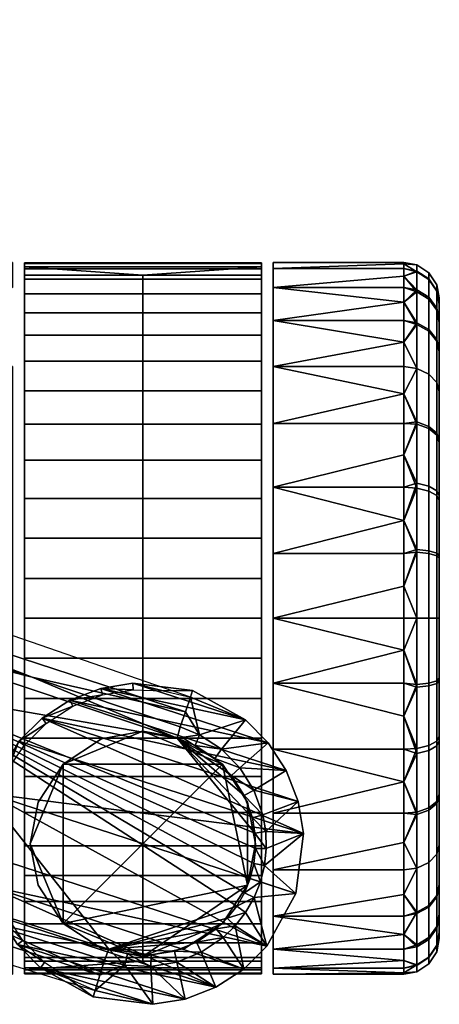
# Model space of a CAD drawing. Header units: millimetres. Extents: x -339 to 339, y -344 to 316.
# Tile 97 of 124: x 303 to 339, y -116 to -33. Entities that reach past the tile are written whole.
import ezdxf

# ---------------------------------------------------------------- set-up
doc = ezdxf.new("R2010")
doc.units = ezdxf.units.MM
doc.header["$MEASUREMENT"] = 0
doc.layers.add('kolecka', color=250, linetype='Continuous')
doc.layers.add('podnoz', color=7, linetype='Continuous')

msp = doc.modelspace()

# ---------------------------------------------------------------- meshes
at = {"layer": 'kolecka'}
mesh = msp.add_polyface(dxfattribs=at)
corners = [(324.849, -53.476, 24.588), (324.849, -52.976, 30.046), (335.849, -52.976, 30.046), (335.849, -53.097, 27.351), (324.849, -53.476, 35.505), (335.849, -53.097, 32.742), (324.849, -55.082, 19.004), (335.849, -53.476, 24.588), (335.849, -54.134, 21.792), (324.849, -55.082, 41.089), (335.849, -54.134, 38.301), (335.849, -53.476, 35.505), (335.849, -55.082, 41.089), (337.971, -53.853, 30.047), (337.971, -54.371, 24.59), (336.953, -53.715, 24.465), (336.953, -53.185, 30.047), (338.639, -54.87, 30.047), (338.639, -55.37, 24.781), (337.971, -54.415, 35.728), (336.953, -53.76, 35.858), (336.953, -55.277, 19.081), (336.953, -55.453, 41.447), (302.849, -53.476, 24.588), (291.849, -53.476, 24.588), (291.849, -53.097, 27.351), (302.849, -52.976, 30.046), (291.849, -52.976, 30.046), (291.849, -53.097, 32.742), (302.849, -53.476, 35.505), (302.849, -55.082, 19.004), (291.849, -54.134, 21.792), (291.849, -53.476, 35.505), (291.849, -54.134, 38.301), (302.849, -55.082, 41.089), (289.728, -53.853, 30.047), (290.744, -53.185, 30.047), (290.744, -53.715, 24.465), (289.728, -54.371, 24.59), (289.059, -54.87, 30.047), (289.059, -55.37, 24.781), (289.728, -54.415, 35.728), (290.744, -53.76, 35.858), (290.744, -55.277, 19.081), (290.744, -55.453, 41.447), (218.09, 257.37, 35.503), (218.09, 258.899, 40.766), (217.073, 258.278, 41.012), (217.073, 256.714, 35.628), (218.758, 258.369, 35.312), (218.758, 259.844, 40.392), (218.09, 256.853, 30.046), (217.073, 256.185, 30.046), (218.758, 257.87, 30.046), (218.09, 257.415, 24.365), (217.073, 256.76, 24.235), (218.758, 258.412, 24.564), (218.09, 259.07, 18.902), (217.073, 258.453, 18.646), (215.969, 256.097, 27.351)]
mesh.append_faces([[corners[k] for k in face] for face in [(0, 1, 2, 3), (1, 4, 5, 2), (6, 0, 7, 8), (4, 9, 10, 11), (0, 3, 7, 7), (4, 11, 5, 5), (9, 12, 10, 10), (13, 14, 15, 16), (17, 18, 14, 13), (19, 13, 16, 20), (15, 8, 7, 7), (16, 15, 7, 3), (2, 16, 3, 3), (11, 20, 5, 5), (10, 20, 11, 11), (5, 16, 2, 2), (21, 8, 15, 15), (5, 20, 16, 16), (22, 20, 10, 10), (23, 24, 25, 26), (26, 27, 28, 29), (30, 31, 24, 23), (29, 32, 33, 34), (29, 28, 32, 32), (27, 26, 25, 25), (35, 36, 37, 38), (39, 35, 38, 40), (41, 42, 36, 35), (37, 24, 31, 31), (36, 25, 24, 37), (27, 25, 36, 36), (32, 28, 42, 42), (33, 32, 42, 42), (28, 27, 36, 36), (43, 37, 31, 31), (28, 36, 42, 42), (44, 33, 42, 42), (45, 46, 47, 48), (49, 50, 46, 45), (51, 45, 48, 52), (53, 49, 45, 51), (54, 51, 52, 55), (56, 53, 51, 54), (57, 54, 55, 58), (59, 55, 52, 52)]])
mesh = msp.add_polyface(dxfattribs=at)
corners = [(324.849, -61.762, 8.833), (324.849, -57.866, 13.63), (335.849, -59.685, 11.138), (335.849, -61.762, 8.833), (324.849, -55.082, 19.004), (335.849, -56.327, 16.268), (324.849, -55.082, 41.089), (324.849, -57.866, 46.463), (335.849, -56.327, 43.825), (335.849, -55.082, 41.089), (324.849, -61.762, 51.26), (335.849, -59.685, 48.955), (335.849, -57.866, 46.463), (335.849, -57.866, 13.63), (335.849, -55.082, 19.004), (335.849, -54.134, 21.792), (335.849, -61.762, 51.26), (338.849, -60.41, 15.224), (338.849, -57.87, 20.107), (338.849, -56.455, 24.988), (338.849, -56.495, 35.314), (338.849, -58.03, 40.379), (338.849, -60.527, 45.046), (338.849, -55.975, 30.047), (337.971, -58.637, 14.059), (337.971, -62.383, 9.454), (336.953, -61.911, 8.981), (336.953, -58.078, 13.692), (338.639, -59.487, 14.618), (338.639, -63.102, 10.173), (337.971, -55.898, 19.327), (336.953, -55.277, 19.081), (338.639, -56.844, 19.701), (337.971, -54.371, 24.59), (336.953, -53.715, 24.465), (338.639, -55.37, 24.781), (338.639, -55.412, 35.529), (338.639, -54.87, 30.047), (337.971, -53.853, 30.047), (337.971, -54.415, 35.728), (337.971, -56.07, 41.191), (336.953, -53.76, 35.858), (336.953, -55.453, 41.447), (338.639, -57.01, 40.802), (337.971, -58.763, 46.225), (336.953, -58.208, 46.596), (338.639, -59.609, 45.66), (337.971, -62.383, 50.639), (336.953, -61.911, 51.112), (335.849, -54.134, 38.301)]
mesh.append_faces([[corners[k] for k in face] for face in [(0, 1, 2, 3), (4, 5, 1, 1), (6, 7, 8, 9), (7, 10, 11, 12), (1, 5, 13, 13), (4, 14, 5, 5), (13, 2, 1, 1), (15, 14, 4, 4), (10, 16, 11, 11), (12, 8, 7, 7), (17, 18, 19, 19), (19, 20, 17, 17), (20, 21, 22, 22), (22, 17, 20, 20), (20, 19, 23, 23), (24, 25, 26, 27), (28, 29, 25, 24), (30, 24, 27, 31), (32, 28, 24, 30), (33, 30, 31, 34), (35, 32, 30, 33), (36, 37, 38, 39), (40, 39, 41, 42), (43, 36, 39, 40), (44, 40, 42, 45), (46, 43, 40, 44), (47, 44, 45, 48), (26, 3, 2, 2), (27, 13, 5, 5), (27, 5, 31, 31), (14, 31, 5, 5), (15, 31, 14, 14), (2, 27, 26, 26), (2, 13, 27, 27), (9, 42, 49, 49), (8, 42, 9, 9), (11, 45, 12, 12), (45, 8, 12, 12), (32, 18, 17, 28), (35, 19, 18, 32), (37, 23, 19, 35), (23, 37, 36, 20), (8, 45, 42, 42), (43, 21, 20, 36), (46, 22, 21, 43), (48, 45, 11, 11)]])
mesh = msp.add_polyface(dxfattribs=at)
corners = [(338.849, -77.708, 3.566), (338.849, -72.643, 5.101), (338.849, -67.976, 7.598), (338.849, -60.41, 15.224), (338.849, -105.425, 15.047), (338.849, -97.975, 52.495), (338.849, -60.527, 45.046), (338.849, -63.883, 10.954), (338.849, -68.153, 52.613), (338.849, -63.883, 49.139), (338.849, -73.037, 55.151), (338.849, -77.917, 56.568), (338.849, -88.243, 56.527), (337.971, -71.831, 3.141), (337.971, -77.294, 1.485), (336.953, -77.164, 0.83), (336.953, -71.575, 2.524), (338.639, -72.22, 4.081), (338.639, -77.493, 2.483), (337.971, -66.797, 5.834), (336.953, -66.426, 5.278), (338.639, -67.362, 6.679), (337.971, -62.383, 9.454), (336.953, -61.911, 8.981), (338.639, -63.102, 10.173), (338.639, -63.102, 49.92), (338.639, -59.609, 45.66), (337.971, -58.763, 46.225), (337.971, -62.383, 50.639), (337.971, -66.988, 54.386), (336.953, -61.911, 51.112), (336.953, -66.621, 54.945), (338.639, -67.547, 53.536), (337.971, -72.256, 57.123), (336.953, -72.01, 57.744), (338.639, -72.63, 56.178), (337.971, -77.519, 58.652), (336.953, -77.394, 59.308), (338.639, -77.71, 57.653), (335.849, -77.517, 0.547), (335.849, -74.721, 1.205), (335.849, -71.933, 2.153), (335.849, -69.197, 3.398), (335.849, -66.559, 4.937), (335.849, -64.067, 6.756), (335.849, -61.762, 8.833), (335.849, -61.762, 51.26), (335.849, -64.067, 53.337), (335.849, -59.685, 48.955), (335.849, -66.559, 55.156), (335.849, -69.197, 56.695), (335.849, -71.933, 57.94), (335.849, -74.721, 58.888), (338.639, -59.487, 14.618)]
mesh.append_faces([[corners[k] for k in face] for face in [(0, 1, 2, 2), (3, 4, 2, 2), (5, 3, 6, 6), (7, 3, 2, 2), (8, 6, 9, 9), (8, 10, 11, 11), (8, 12, 6, 6), (13, 14, 15, 16), (17, 18, 14, 13), (19, 13, 16, 20), (21, 17, 13, 19), (22, 19, 20, 23), (24, 21, 19, 22), (25, 26, 27, 28), (29, 28, 30, 31), (32, 25, 28, 29), (33, 29, 31, 34), (35, 32, 29, 33), (36, 33, 34, 37), (38, 35, 33, 36), (15, 39, 40, 40), (16, 40, 41, 41), (20, 42, 43, 43), (23, 44, 45, 45), (20, 43, 44, 44), (16, 41, 42, 42), (20, 16, 42, 42), (23, 20, 44, 44), (15, 40, 16, 16), (46, 47, 30, 30), (30, 48, 46, 46), (47, 49, 31, 31), (50, 31, 49, 49), (51, 34, 50, 50), (52, 34, 51, 51), (21, 2, 1, 17), (24, 7, 2, 21), (17, 1, 0, 18), (53, 3, 7, 24), (47, 31, 30, 30), (52, 37, 34, 34), (34, 31, 50, 50), (6, 26, 25, 9), (9, 25, 32, 8), (35, 10, 8, 32), (38, 11, 10, 35)]])
mesh = msp.add_polyface(dxfattribs=at)
corners = [(335.849, -80.28, 0.168), (335.849, -82.976, 0.046), (324.849, -82.976, 0.046), (324.849, -77.517, 0.547), (335.849, -77.517, 0.547), (324.849, -71.933, 2.153), (335.849, -74.721, 1.205), (324.849, -66.559, 4.937), (335.849, -66.559, 4.937), (335.849, -69.197, 3.398), (335.849, -64.067, 6.756), (335.849, -71.933, 2.153), (324.849, -61.762, 8.833), (324.849, -66.559, 55.156), (324.849, -71.933, 57.94), (335.849, -69.197, 56.695), (335.849, -66.559, 55.156), (324.849, -77.517, 59.546), (335.849, -74.721, 58.888), (335.849, -71.933, 57.94), (324.849, -61.762, 51.26), (335.849, -64.067, 53.337), (335.849, -61.762, 51.26), (324.849, -82.976, 60.046), (335.849, -80.28, 59.925), (335.849, -77.517, 59.546), (335.849, -61.762, 8.833), (335.849, -82.976, 60.046), (335.849, -85.671, 59.925), (324.849, -88.435, 59.546), (324.849, -88.435, 0.547), (335.849, -85.671, 0.168), (335.849, -88.435, 0.547), (291.849, -80.28, 0.168), (302.849, -82.976, 0.046), (291.849, -82.976, 0.046), (291.849, -77.517, 0.547), (302.849, -77.517, 0.547), (302.849, -71.933, 2.153), (291.849, -74.721, 1.205), (291.849, -69.197, 3.398), (291.849, -66.559, 4.937), (302.849, -66.559, 4.937), (291.849, -64.067, 6.756), (291.849, -71.933, 2.153), (302.849, -61.762, 8.833), (302.849, -66.559, 55.156), (291.849, -66.559, 55.156), (291.849, -69.197, 56.695), (302.849, -71.933, 57.94), (291.849, -71.933, 57.94), (291.849, -74.721, 58.888), (302.849, -77.517, 59.546), (302.849, -61.762, 51.26), (291.849, -61.762, 51.26), (291.849, -64.067, 53.337), (291.849, -77.517, 59.546), (291.849, -80.28, 59.925), (302.849, -82.976, 60.046), (291.849, -61.762, 8.833), (291.849, -59.685, 48.955), (291.849, -82.976, 60.046), (291.849, -85.671, 59.925), (302.849, -88.435, 59.546), (291.849, -88.435, 59.546), (291.849, -91.23, 58.888), (302.849, -94.018, 57.94), (302.849, -88.435, 0.547), (291.849, -88.435, 0.547), (291.849, -85.671, 0.168), (291.849, -91.23, 1.205)]
mesh.append_faces([[corners[k] for k in face] for face in [(0, 1, 2, 2), (2, 3, 4, 0), (3, 5, 6, 4), (5, 7, 8, 9), (7, 10, 8, 8), (5, 9, 11, 11), (11, 6, 5, 5), (12, 10, 7, 7), (13, 14, 15, 16), (14, 17, 18, 19), (20, 13, 21, 22), (17, 23, 24, 25), (12, 26, 10, 10), (13, 16, 21, 21), (25, 18, 17, 17), (19, 15, 14, 14), (24, 23, 27, 27), (27, 23, 28, 28), (29, 28, 23, 23), (30, 2, 31, 32), (33, 34, 35, 35), (34, 33, 36, 37), (38, 37, 39, 39), (38, 40, 41, 42), (42, 41, 43, 43), (37, 36, 39, 39), (38, 44, 40, 40), (44, 38, 39, 39), (45, 42, 43, 43), (46, 47, 48, 49), (49, 50, 51, 52), (53, 54, 55, 46), (52, 56, 57, 58), (45, 43, 59, 59), (53, 60, 54, 54), (46, 55, 47, 47), (56, 52, 51, 51), (50, 49, 48, 48), (57, 61, 58, 58), (61, 62, 58, 58), (63, 58, 62, 62), (63, 62, 64, 64), (63, 64, 65, 66), (67, 68, 69, 34), (67, 70, 68, 68), (34, 69, 35, 35)]])
mesh = msp.add_polyface(dxfattribs=at)
corners = [(324.849, -99.392, 55.156), (335.849, -99.392, 55.156), (335.849, -96.755, 56.695), (324.849, -104.189, 8.833), (335.849, -101.885, 6.756), (335.849, -104.189, 8.833), (324.849, -94.018, 2.153), (335.849, -94.018, 2.153), (335.849, -96.755, 3.398), (338.849, -105.425, 15.047), (338.849, -97.975, 52.495), (338.849, -109.456, 24.779), (338.849, -97.799, 7.48), (338.849, -92.914, 4.942), (338.849, -88.034, 3.525), (338.849, -77.708, 3.566), (338.849, -102.068, 10.954), (338.849, -60.41, 15.224), (338.849, -105.542, 44.869), (338.849, -102.068, 49.139), (338.849, -88.243, 56.527), (338.849, -93.308, 54.992), (337.971, -99.154, 54.259), (337.971, -94.12, 56.952), (336.953, -94.376, 57.569), (336.953, -99.525, 54.815), (338.639, -98.589, 53.414), (338.639, -93.731, 56.012), (337.971, -103.568, 50.639), (336.953, -104.041, 51.111), (338.639, -102.849, 49.92), (337.971, -107.315, 46.034), (336.953, -107.874, 46.401), (338.639, -106.465, 45.476), (337.971, -103.568, 9.454), (337.971, -107.188, 13.868), (336.953, -107.744, 13.497), (336.953, -104.041, 8.981), (338.639, -102.849, 10.173), (338.639, -106.343, 14.433), (337.971, -98.963, 5.707), (336.953, -99.33, 5.148), (338.639, -98.405, 6.557), (337.971, -93.695, 2.97), (336.953, -93.941, 2.348), (338.639, -93.321, 3.915), (335.849, -91.23, 58.888), (335.849, -94.018, 57.94), (335.849, -101.885, 53.337), (335.849, -104.189, 51.26), (335.849, -106.266, 48.955), (335.849, -106.266, 11.138), (335.849, -99.392, 4.937), (335.849, -91.23, 1.205)]
mesh.append_faces([[corners[k] for k in face] for face in [(0, 1, 2, 2), (3, 4, 5, 5), (6, 7, 8, 8), (9, 10, 11, 11), (12, 13, 14, 14), (15, 9, 12, 12), (12, 9, 16, 16), (17, 10, 9, 9), (18, 10, 19, 19), (20, 21, 10, 10), (10, 18, 11, 11), (22, 23, 24, 25), (26, 27, 23, 22), (28, 22, 25, 29), (30, 26, 22, 28), (31, 28, 29, 32), (33, 30, 28, 31), (34, 35, 36, 37), (38, 39, 35, 34), (40, 34, 37, 41), (42, 38, 34, 40), (43, 40, 41, 44), (45, 42, 40, 43), (24, 46, 47, 47), (24, 47, 2, 2), (25, 1, 48, 48), (29, 49, 50, 50), (29, 48, 49, 49), (25, 2, 1, 1), (29, 25, 48, 48), (24, 2, 25, 25), (5, 37, 51, 51), (5, 4, 37, 37), (4, 52, 41, 41), (8, 41, 52, 52), (7, 44, 8, 8), (53, 44, 7, 7), (26, 10, 21, 27), (30, 19, 10, 26), (33, 18, 19, 30), (37, 36, 51, 51), (8, 44, 41, 41), (41, 37, 4, 4), (38, 16, 9, 39), (16, 38, 42, 12), (12, 42, 45, 13)]])
mesh = msp.add_polyface(dxfattribs=at)
corners = [(324.849, -88.435, 59.546), (335.849, -88.435, 59.546), (335.849, -85.671, 59.925), (335.849, -91.23, 58.888), (324.849, -88.435, 0.547), (335.849, -88.435, 0.547), (335.849, -91.23, 1.205), (324.849, -82.976, 0.046), (335.849, -82.976, 0.046), (335.849, -85.671, 0.168), (338.849, -97.975, 52.495), (338.849, -60.527, 45.046), (338.849, -88.243, 56.527), (338.849, -82.976, 57.047), (338.849, -77.917, 56.568), (338.849, -97.799, 7.48), (338.849, -88.034, 3.525), (338.849, -77.708, 3.566), (338.849, -105.425, 15.047), (338.849, -67.976, 7.598), (338.849, -68.153, 52.613), (338.849, -82.976, 3.046), (337.971, -77.294, 1.485), (337.971, -82.976, 0.925), (336.953, -82.976, 0.257), (336.953, -77.164, 0.83), (338.639, -77.493, 2.483), (338.639, -82.976, 1.942), (337.971, -82.976, 59.169), (337.971, -77.519, 58.652), (336.953, -77.394, 59.308), (336.953, -82.976, 59.837), (338.639, -82.976, 58.152), (338.639, -77.71, 57.653), (337.971, -88.657, 58.607), (336.953, -88.787, 59.262), (338.639, -88.458, 57.61), (337.971, -94.12, 56.952), (336.953, -94.376, 57.569), (338.639, -93.731, 56.012), (337.971, -88.432, 1.441), (337.971, -93.695, 2.97), (336.953, -93.941, 2.348), (336.953, -88.557, 0.785), (338.639, -88.241, 2.44), (338.639, -93.321, 3.915), (335.849, -80.28, 0.168), (335.849, -77.517, 0.547), (335.849, -77.517, 59.546), (335.849, -74.721, 58.888), (335.849, -80.28, 59.925), (335.849, -82.976, 60.046), (338.849, -93.308, 54.992), (338.849, -92.914, 4.942)]
mesh.append_faces([[corners[k] for k in face] for face in [(0, 1, 2, 2), (0, 3, 1, 1), (4, 5, 6, 6), (7, 8, 9, 9), (10, 11, 12, 12), (13, 12, 14, 14), (15, 16, 17, 17), (18, 17, 19, 19), (12, 20, 14, 14), (21, 17, 16, 16), (22, 23, 24, 25), (26, 27, 23, 22), (28, 29, 30, 31), (32, 33, 29, 28), (34, 28, 31, 35), (36, 32, 28, 34), (37, 34, 35, 38), (39, 36, 34, 37), (40, 41, 42, 43), (44, 45, 41, 40), (23, 40, 43, 24), (27, 44, 40, 23), (24, 8, 46, 46), (25, 46, 47, 47), (25, 24, 46, 46), (48, 30, 49, 49), (50, 30, 48, 48), (51, 31, 50, 50), (26, 17, 21, 27), (50, 31, 30, 30), (14, 33, 32, 13), (31, 51, 2, 2), (35, 2, 1, 1), (35, 1, 3, 3), (38, 35, 3, 3), (5, 43, 6, 6), (9, 43, 5, 5), (8, 24, 9, 9), (36, 12, 13, 32), (39, 52, 12, 36), (9, 24, 43, 43), (43, 42, 6, 6), (44, 16, 53, 45), (27, 21, 16, 44), (2, 35, 31, 31)]])
mesh = msp.add_polyface(dxfattribs=at)
corners = [(324.849, -88.435, 59.546), (324.849, -94.018, 57.94), (335.849, -94.018, 57.94), (335.849, -91.23, 58.888), (324.849, -99.392, 55.156), (335.849, -96.755, 56.695), (324.849, -104.189, 51.26), (335.849, -101.885, 53.337), (335.849, -99.392, 55.156), (335.849, -104.189, 51.26), (324.849, -108.085, 46.463), (335.849, -106.266, 48.955), (324.849, -110.869, 41.089), (335.849, -109.624, 43.825), (335.849, -108.085, 46.463), (324.849, -112.475, 35.505), (324.849, -112.976, 30.046), (335.849, -112.854, 32.742), (335.849, -112.475, 35.505), (324.849, -112.475, 24.588), (335.849, -112.854, 27.351), (335.849, -112.976, 30.046), (335.849, -111.818, 38.301), (335.849, -110.869, 41.089), (324.849, -110.869, 19.004), (324.849, -108.085, 13.63), (335.849, -109.624, 16.268), (335.849, -110.869, 19.004), (324.849, -104.189, 8.833), (335.849, -104.189, 8.833), (335.849, -106.266, 11.138), (324.849, -99.392, 4.937), (324.849, -94.018, 2.153), (335.849, -96.755, 3.398), (335.849, -99.392, 4.937), (324.849, -88.435, 0.547), (335.849, -91.23, 1.205), (335.849, -94.018, 2.153), (335.849, -101.885, 6.756), (335.849, -111.818, 21.792), (335.849, -112.475, 24.588), (335.849, -108.085, 13.63), (302.849, -94.018, 57.94), (291.849, -94.018, 57.94), (291.849, -96.755, 56.695), (302.849, -99.392, 55.156), (291.849, -99.392, 55.156), (291.849, -101.885, 53.337), (302.849, -104.189, 51.26), (291.849, -91.23, 58.888), (291.849, -104.189, 51.26), (291.849, -106.266, 48.955), (302.849, -108.085, 46.463), (291.849, -108.085, 46.463), (291.849, -109.624, 43.825), (302.849, -110.869, 41.089), (302.849, -112.475, 35.505), (291.849, -112.475, 35.505), (291.849, -112.854, 32.742), (302.849, -112.976, 30.046), (291.849, -112.976, 30.046), (291.849, -112.854, 27.351), (302.849, -112.475, 24.588), (291.849, -110.869, 41.089), (291.849, -111.818, 38.301), (302.849, -110.869, 19.004), (291.849, -110.869, 19.004), (291.849, -109.624, 16.268), (302.849, -108.085, 13.63), (291.849, -106.266, 11.138), (291.849, -104.189, 8.833), (302.849, -104.189, 8.833), (302.849, -99.392, 4.937), (291.849, -96.755, 3.398), (291.849, -94.018, 2.153), (302.849, -94.018, 2.153), (291.849, -91.23, 1.205), (302.849, -88.435, 0.547), (291.849, -101.885, 6.756), (291.849, -112.475, 24.588), (291.849, -111.818, 21.792), (291.849, -108.085, 13.63), (291.849, -99.392, 4.937), (290.744, -99.33, 5.148), (290.744, -107.744, 13.497)]
mesh.append_faces([[corners[k] for k in face] for face in [(0, 1, 2, 3), (1, 4, 5, 2), (4, 6, 7, 8), (9, 7, 6, 6), (6, 10, 11, 9), (10, 12, 13, 14), (15, 16, 17, 18), (16, 19, 20, 21), (12, 15, 22, 23), (24, 25, 26, 27), (25, 28, 29, 30), (31, 32, 33, 34), (32, 35, 36, 37), (28, 31, 34, 38), (19, 24, 39, 40), (18, 22, 15, 15), (30, 41, 25, 25), (42, 43, 44, 45), (45, 46, 47, 48), (42, 49, 43, 43), (45, 44, 46, 46), (50, 48, 47, 47), (48, 50, 51, 52), (52, 53, 54, 55), (56, 57, 58, 59), (59, 60, 61, 62), (55, 63, 64, 56), (65, 66, 67, 68), (68, 69, 70, 71), (72, 73, 74, 75), (75, 74, 76, 77), (71, 70, 78, 72), (62, 79, 80, 65), (52, 51, 53, 53), (55, 54, 63, 63), (59, 58, 60, 60), (62, 61, 79, 79), (57, 56, 64, 64), (68, 67, 81, 81), (69, 68, 81, 81), (72, 82, 73, 73), (82, 72, 78, 78), (66, 65, 80, 80), (78, 83, 82, 82), (81, 84, 69, 69)]])
mesh = msp.add_polyface(dxfattribs=at)
corners = [(324.849, -108.085, 46.463), (335.849, -108.085, 46.463), (335.849, -106.266, 48.955), (324.849, -110.869, 41.089), (335.849, -110.869, 41.089), (335.849, -109.624, 43.825), (324.849, -112.976, 30.046), (335.849, -112.976, 30.046), (335.849, -112.854, 32.742), (324.849, -112.475, 24.588), (335.849, -112.475, 24.588), (335.849, -112.854, 27.351), (324.849, -108.085, 13.63), (335.849, -108.085, 13.63), (335.849, -109.624, 16.268), (335.849, -110.869, 19.004), (335.849, -111.818, 21.792), (324.849, -110.869, 19.004), (338.849, -109.456, 24.779), (338.849, -107.921, 19.714), (338.849, -105.425, 15.047), (338.849, -109.977, 30.046), (338.849, -109.497, 35.105), (338.849, -105.542, 44.869), (338.849, -108.08, 39.985), (337.971, -110.052, 40.766), (337.971, -107.315, 46.034), (336.953, -107.874, 46.401), (336.953, -110.674, 41.012), (338.639, -109.107, 40.392), (338.639, -106.465, 45.476), (337.971, -111.581, 35.503), (336.953, -112.237, 35.628), (338.639, -110.582, 35.312), (337.971, -112.098, 30.046), (336.953, -112.766, 30.046), (338.639, -111.081, 30.046), (337.971, -111.536, 24.365), (336.953, -112.192, 24.235), (338.639, -110.539, 24.564), (337.971, -109.881, 18.902), (336.953, -110.498, 18.646), (338.639, -108.942, 19.291), (337.971, -107.188, 13.868), (336.953, -107.744, 13.497), (338.639, -106.343, 14.433), (336.953, -104.041, 51.111), (335.849, -111.818, 38.301), (335.849, -112.475, 35.505), (335.849, -106.266, 11.138)]
mesh.append_faces([[corners[k] for k in face] for face in [(0, 1, 2, 2), (3, 4, 5, 5), (6, 7, 8, 8), (9, 10, 11, 11), (12, 13, 14, 14), (15, 16, 17, 17), (18, 19, 20, 20), (21, 18, 22, 22), (23, 24, 22, 22), (23, 22, 18, 18), (25, 26, 27, 28), (29, 30, 26, 25), (31, 25, 28, 32), (33, 29, 25, 31), (34, 31, 32, 35), (36, 33, 31, 34), (37, 34, 35, 38), (39, 36, 34, 37), (40, 37, 38, 41), (42, 39, 37, 40), (43, 40, 41, 44), (45, 42, 40, 43), (27, 2, 1, 1), (27, 46, 2, 2), (28, 5, 4, 4), (32, 28, 4, 47), (48, 32, 47, 47), (28, 27, 1, 5), (35, 32, 48, 8), (35, 7, 11, 11), (38, 11, 10, 10), (35, 8, 7, 7), (41, 38, 16, 15), (14, 41, 15, 15), (13, 44, 14, 14), (38, 10, 16, 16), (11, 38, 35, 35), (13, 49, 44, 44), (29, 24, 23, 30), (36, 21, 22, 33), (39, 18, 21, 36), (33, 22, 24, 29), (18, 39, 42, 19), (14, 44, 41, 41), (45, 20, 19, 42)]])
at = {"layer": 'podnoz'}
mesh = msp.add_polyface(dxfattribs=at)
corners = [(305.344, -91.407, 65.046), (307.947, -90.393, 70), (307.689, -89.888, 65.046), (305.699, -91.848, 70), (303.396, -93.329, 65.046), (303.832, -93.689, 70), (249.029, -65.853, 70), (248.395, -67.692, 87.016), (282.812, -79.571, 87.016), (283.447, -77.733, 70), (279.488, -79.531, 96.179), (266.982, -75.314, 96.999), (291.992, -83.74, 95.297), (317.431, -90.872, 81.667), (304.495, -87.941, 94.349), (241.967, -66.858, 98.465), (254.475, -71.089, 97.76), (317.865, -89.612, 70), (266.716, -76.27, 97.884), (226.488, -68.704, 100.058), (293.732, -89.103, 95.96), (256.732, -91.86, 98.163), (267.865, -97.338, 97.413), (323.303, -101.076, 93.516), (316.748, -93.094, 94.218), (291.734, -84.699, 96.181), (304.495, -87.941, 94.349), (291.992, -83.74, 95.297), (291.734, -84.699, 96.181), (279.488, -79.531, 96.179), (254.475, -71.089, 97.76), (266.716, -76.27, 97.884), (266.982, -75.314, 96.999), (316.748, -93.094, 94.218), (256.734, -94.896, 97.214), (246.287, -90.599, 98.744), (245.946, -91.53, 97.858), (241.692, -67.811, 99.351), (303.849, -63.802, 53.12), (303.849, -61.289, 50.775), (303.849, -104.663, 50.775), (303.849, -59.101, 48.212), (303.849, -106.85, 48.212), (303.849, -102.149, 53.12), (303.849, -66.606, 55.187), (303.849, -93.071, 58.297), (303.849, -76.224, 59.277), (303.849, -72.881, 58.297), (303.849, -69.652, 56.926), (303.849, -96.299, 56.926), (303.849, -99.345, 55.187), (303.849, -108.737, 45.421), (303.849, -57.214, 45.421), (303.849, -112.895, 32.242), (303.849, -53.517, 35.72), (303.849, -53.056, 32.242), (303.849, -53.003, 28.759), (303.849, -112.948, 28.759), (303.849, -54.38, 39.119), (303.849, -112.434, 35.72), (303.849, -110.326, 42.373), (303.849, -55.625, 42.373), (303.849, -53.347, 25.339), (303.849, -112.604, 25.339), (303.849, -111.571, 39.119), (303.849, -54.062, 22.046), (303.849, -79.612, 59.857), (303.849, -89.727, 59.277), (303.849, -86.34, 59.857), (303.849, -82.976, 60.046), (313.849, -54.062, 22.046), (303.849, -54.062, 22.046), (303.849, -53.347, 25.339)]
mesh.append_faces([[corners[k] for k in face] for face in [(0, 1, 2, 2), (3, 0, 4, 4), (5, 3, 4, 4), (3, 1, 0, 0), (6, 7, 8, 9), (10, 8, 11, 11), (12, 8, 10, 10), (13, 8, 14, 14), (12, 14, 8, 8), (7, 11, 8, 8), (15, 16, 7, 7), (11, 7, 16, 16), (13, 17, 9, 8), (18, 19, 20, 20), (21, 22, 20, 20), (21, 20, 19, 19), (23, 24, 20, 20), (20, 25, 18, 18), (25, 20, 24, 24), (26, 27, 28, 28), (27, 29, 28, 28), (30, 31, 32, 32), (29, 32, 31, 31), (31, 28, 29, 29), (26, 28, 33, 33), (34, 35, 36, 36), (30, 37, 31, 31), (38, 39, 40, 40), (41, 42, 39, 39), (38, 43, 44, 44), (45, 46, 47, 47), (47, 48, 49, 49), (44, 50, 48, 48), (51, 41, 52, 52), (53, 54, 55, 55), (55, 56, 57, 57), (58, 54, 59, 59), (60, 52, 61, 61), (62, 63, 56, 56), (61, 58, 64, 64), (65, 63, 62, 62), (66, 46, 67, 67), (66, 67, 68, 68), (67, 46, 45, 45), (47, 49, 45, 45), (50, 44, 43, 43), (40, 43, 38, 38), (48, 50, 49, 49), (64, 60, 61, 61), (51, 42, 41, 41), (66, 68, 69, 69), (70, 71, 72, 72)]])
mesh = msp.add_polyface(dxfattribs=at)
corners = [(300.947, -97.784, 65.046), (302.422, -95.776, 70), (303.396, -93.329, 65.046), (305.562, -111.993, 70), (303.279, -110.481, 65.046), (305.201, -112.429, 65.046), (302.266, -107.878, 70), (300.756, -105.527, 65.046), (301.762, -108.134, 65.046), (303.721, -110.126, 70), (309.656, -114.878, 65.046), (307.648, -113.402, 70), (300.31, -102.827, 65.046), (300.961, -100.275, 70), (301.302, -105.379, 70), (300.875, -102.792, 70), (301.484, -97.958, 70), (303.832, -93.689, 70), (275.004, -103.719, 70), (275.57, -101.859, 87.016), (240.743, -91.239, 87.016), (240.176, -93.099, 70), (278.297, -101.641, 95.799), (267.518, -98.266, 96.528), (256.734, -94.896, 97.214), (299.843, -108.402, 94.203), (289.072, -105.019, 95.024), (310.609, -111.789, 93.334), (310.221, -113.064, 81.667), (309.832, -114.339, 70), (320.008, -114.063, 65.046), (301.762, -108.134, 65.046), (300.756, -105.527, 65.046), (256.732, -91.86, 98.163), (246.287, -90.599, 98.744), (267.865, -97.338, 97.413), (289.429, -104.093, 95.909), (293.732, -89.103, 95.96), (310.975, -110.865, 94.218), (321.763, -107.237, 93.48), (289.429, -104.093, 95.909), (289.072, -105.019, 95.024), (299.843, -108.402, 94.203), (278.297, -101.641, 95.799), (267.865, -97.338, 97.413), (310.975, -110.865, 94.218), (267.518, -98.266, 96.528), (256.734, -94.896, 97.214), (246.287, -90.599, 98.744), (303.849, -61.289, 50.775), (303.849, -106.85, 48.212), (303.849, -104.663, 50.775), (303.849, -108.737, 45.421), (303.849, -57.214, 45.421), (303.849, -110.326, 42.373), (303.849, -111.571, 39.119), (303.849, -54.38, 39.119), (303.849, -112.434, 35.72), (303.849, -53.056, 32.242), (303.849, -112.948, 28.759), (303.849, -112.895, 32.242), (303.849, -112.604, 25.339), (303.849, -54.062, 22.046), (303.849, -111.889, 22.046), (303.849, -53.003, 28.759), (303.849, -53.517, 35.72), (313.849, -111.889, 22.046), (303.849, -112.604, 25.339), (303.849, -111.889, 22.046), (305.016, -105.473, 65.046), (307.131, -108.693, 65.046), (304.349, -101.976, 65.046), (307.131, -95.258, 65.046), (305.016, -98.479, 65.046), (305.016, -98.479, 30.046), (305.016, -98.479, 65.046), (307.131, -95.258, 65.046), (307.131, -95.258, 30.046), (305.016, -105.473, 30.046), (305.016, -105.473, 65.046), (304.349, -101.976, 65.046), (304.349, -101.976, 30.046), (307.131, -108.693, 30.046), (307.131, -108.693, 65.046)]
mesh.append_faces([[corners[k] for k in face] for face in [(0, 1, 2, 2), (3, 4, 5, 5), (6, 7, 8, 8), (8, 4, 9, 9), (5, 10, 11, 11), (11, 3, 5, 5), (3, 9, 4, 4), (8, 9, 6, 6), (12, 13, 0, 0), (7, 14, 12, 12), (7, 6, 14, 14), (14, 15, 12, 12), (0, 16, 1, 1), (12, 15, 13, 13), (0, 13, 16, 16), (1, 17, 2, 2), (18, 19, 20, 21), (22, 23, 19, 19), (24, 19, 23, 23), (25, 26, 19, 19), (22, 19, 26, 26), (27, 25, 28, 28), (19, 18, 29, 28), (25, 19, 28, 28), (24, 20, 19, 19), (30, 31, 32, 32), (33, 34, 35, 35), (35, 36, 37, 37), (37, 36, 38, 38), (38, 39, 37, 37), (40, 41, 42, 42), (43, 40, 44, 44), (41, 40, 43, 43), (42, 45, 40, 40), (46, 43, 44, 44), (46, 44, 47, 47), (44, 48, 47, 47), (49, 50, 51, 51), (52, 53, 54, 54), (55, 56, 57, 57), (58, 59, 60, 60), (61, 62, 63, 63), (59, 64, 61, 61), (65, 60, 57, 57), (66, 67, 68, 68), (69, 70, 71, 71), (72, 73, 71, 71), (72, 71, 70, 70), (74, 75, 76, 77), (78, 79, 80, 81), (82, 83, 79, 78), (81, 80, 75, 74)]])
mesh = msp.add_polyface(dxfattribs=at)
corners = [(327.388, -101.124, 65.046), (324.107, -103.808, 92.576), (326.75, -106.168, 65.046), (324.212, -100.954, 92.634), (326.941, -98.424, 65.046), (324.302, -110.623, 65.046), (323.225, -106.523, 92.576), (320.008, -114.063, 65.046), (322.354, -112.545, 65.046), (318.771, -111.132, 92.784), (321.631, -108.893, 92.634), (316.715, -111.955, 92.908), (317.4, -115.068, 65.046), (323.971, -99.544, 92.683), (323.214, -97.461, 92.783), (324.258, -102.385, 92.598), (323.762, -105.197, 92.569), (322.51, -107.762, 92.598), (320.607, -109.891, 92.683), (300.947, -97.784, 65.046), (326.75, -106.168, 65.046), (324.302, -110.623, 65.046), (327.388, -101.124, 65.046), (310.975, -110.865, 94.218), (320.968, -108.259, 93.516), (321.763, -107.237, 93.48), (323.084, -99.801, 93.565), (316.748, -93.094, 94.218), (323.303, -101.076, 93.516), (320.041, -109.162, 93.565), (322.41, -106.115, 93.458), (323.762, -105.197, 92.569), (322.896, -104.916, 93.45), (323.209, -103.659, 93.458), (324.107, -103.808, 92.576), (323.225, -106.523, 92.576), (322.51, -107.762, 92.598), (320.968, -108.259, 93.516), (321.631, -108.893, 92.634), (320.041, -109.162, 93.565), (321.763, -107.237, 93.48), (323.303, -101.076, 93.516), (324.258, -102.385, 92.598), (324.212, -100.954, 92.634), (323.344, -102.371, 93.48), (323.971, -99.544, 92.683), (323.084, -99.801, 93.565), (323.214, -97.461, 92.783), (322.398, -97.917, 93.665), (318.379, -110.284, 93.665), (316.518, -111.027, 93.79), (318.771, -111.132, 92.784), (320.607, -109.891, 92.683), (323.849, -53.056, 32.242), (323.849, -112.895, 32.242), (323.849, -112.948, 28.759), (323.849, -53.517, 35.72), (323.849, -112.434, 35.72), (322.682, -105.473, 65.046), (313.849, -111.476, 65.046), (320.566, -108.693, 65.046), (323.349, -101.976, 65.046), (322.682, -98.479, 65.046), (320.566, -95.258, 65.046), (320.566, -108.693, 30.046), (320.566, -108.693, 65.046), (317.346, -110.809, 65.046), (317.346, -110.809, 30.046), (323.349, -101.976, 30.046), (323.349, -101.976, 65.046), (322.682, -105.473, 65.046), (322.682, -105.473, 30.046), (322.682, -98.479, 30.046), (322.682, -98.479, 65.046)]
mesh.append_faces([[corners[k] for k in face] for face in [(0, 1, 2, 2), (3, 0, 4, 4), (5, 2, 6, 6), (7, 8, 9, 9), (5, 10, 8, 8), (7, 11, 12, 12), (3, 4, 13, 13), (4, 14, 13, 13), (0, 3, 15, 15), (6, 2, 16, 16), (2, 1, 16, 16), (17, 5, 6, 6), (17, 10, 5, 5), (0, 15, 1, 1), (10, 18, 8, 8), (9, 11, 7, 7), (18, 9, 8, 8), (19, 20, 21, 21), (20, 19, 22, 22), (23, 24, 25, 25), (26, 27, 28, 28), (24, 23, 29, 29), (30, 31, 32, 32), (32, 31, 33, 33), (34, 33, 31, 31), (30, 35, 31, 31), (36, 37, 38, 38), (39, 38, 37, 37), (35, 30, 40, 40), (37, 36, 40, 40), (36, 35, 40, 40), (41, 42, 43, 43), (44, 34, 42, 42), (43, 45, 46, 46), (44, 42, 41, 41), (47, 48, 45, 45), (48, 46, 45, 45), (41, 43, 46, 46), (44, 33, 34, 34), (49, 50, 51, 51), (38, 39, 52, 52), (49, 52, 39, 39), (51, 52, 49, 49), (53, 54, 55, 55), (56, 57, 54, 54), (58, 59, 60, 60), (61, 62, 58, 58), (63, 58, 62, 62), (64, 65, 66, 67), (68, 69, 70, 71), (71, 70, 65, 64), (72, 73, 69, 68)]])
mesh = msp.add_polyface(dxfattribs=at)
corners = [(310.297, -88.883, 65.046), (313.033, -89.001, 70), (312.997, -88.436, 65.046), (315.549, -89.087, 70), (318.041, -89.074, 65.046), (310.445, -89.429, 70), (307.689, -89.888, 65.046), (317.865, -89.612, 70), (316.996, -92.133, 93.334), (317.431, -90.872, 81.667), (304.495, -87.941, 94.349), (323.849, -63.802, 53.12), (323.849, -104.663, 50.775), (323.849, -61.289, 50.775), (323.849, -59.101, 48.212), (323.849, -106.85, 48.212), (323.849, -66.606, 55.187), (323.849, -102.149, 53.12), (323.849, -93.071, 58.297), (323.849, -72.881, 58.297), (323.849, -76.224, 59.277), (323.849, -96.299, 56.926), (323.849, -69.652, 56.926), (323.849, -99.345, 55.187), (323.849, -108.737, 45.421), (323.849, -57.214, 45.421), (323.849, -112.895, 32.242), (323.849, -53.056, 32.242), (323.849, -53.517, 35.72), (323.849, -112.948, 28.759), (323.849, -53.003, 28.759), (323.849, -54.38, 39.119), (323.849, -112.434, 35.72), (323.849, -110.326, 42.373), (323.849, -55.625, 42.373), (323.849, -53.347, 25.339), (323.849, -112.604, 25.339), (323.849, -111.571, 39.119), (323.849, -54.062, 22.046), (323.849, -79.612, 59.857), (323.849, -89.727, 59.277), (323.849, -86.34, 59.857), (323.849, -111.889, 22.046), (323.849, -82.976, 60.046), (303.849, -53.003, 28.759), (303.849, -53.056, 32.242), (323.849, -53.056, 32.242), (323.849, -53.003, 28.759), (303.849, -53.347, 25.339), (323.849, -53.347, 25.339), (303.849, -53.517, 35.72), (303.849, -54.38, 39.119), (323.849, -54.38, 39.119), (323.849, -53.517, 35.72), (303.849, -57.214, 45.421), (323.849, -57.214, 45.421), (323.849, -55.625, 42.373), (303.849, -55.625, 42.373), (303.849, -59.101, 48.212), (303.849, -61.289, 50.775), (323.849, -61.289, 50.775), (323.849, -59.101, 48.212), (303.849, -63.802, 53.12), (303.849, -66.606, 55.187), (323.849, -66.606, 55.187), (323.849, -63.802, 53.12), (303.849, -69.652, 56.926), (303.849, -72.881, 58.297), (323.849, -72.881, 58.297), (323.849, -69.652, 56.926), (303.849, -76.224, 59.277), (303.849, -79.612, 59.857), (323.849, -79.612, 59.857), (323.849, -76.224, 59.277), (303.849, -82.976, 60.046), (323.849, -82.976, 60.046), (323.849, -54.062, 22.046), (313.849, -54.062, 22.046), (303.849, -89.727, 59.277), (323.849, -89.727, 59.277), (323.849, -86.34, 59.857), (303.849, -86.34, 59.857), (313.849, -111.889, 22.046), (303.849, -111.889, 22.046), (303.849, -54.062, 22.046), (313.849, -54.062, 22.046), (323.849, -111.889, 22.046), (323.849, -54.062, 22.046)]
mesh.append_faces([[corners[k] for k in face] for face in [(0, 1, 2, 2), (3, 4, 2, 2), (5, 0, 6, 6), (5, 1, 0, 0), (3, 7, 4, 4), (3, 2, 1, 1), (8, 9, 10, 10), (11, 12, 13, 13), (14, 13, 15, 15), (11, 16, 17, 17), (18, 19, 20, 20), (19, 21, 22, 22), (16, 22, 23, 23), (24, 25, 14, 14), (26, 27, 28, 28), (27, 29, 30, 30), (31, 32, 28, 28), (33, 34, 25, 25), (35, 30, 36, 36), (34, 37, 31, 31), (38, 35, 36, 36), (39, 40, 20, 20), (39, 41, 40, 40), (40, 18, 20, 20), (19, 18, 21, 21), (23, 17, 16, 16), (24, 33, 25, 25), (37, 32, 31, 31), (36, 42, 38, 38), (29, 36, 30, 30), (39, 43, 41, 41), (44, 45, 46, 47), (48, 44, 47, 49), (50, 51, 52, 53), (54, 55, 56, 57), (51, 57, 56, 52), (45, 50, 53, 46), (58, 59, 60, 61), (62, 63, 64, 65), (59, 62, 65, 60), (66, 67, 68, 69), (70, 71, 72, 73), (72, 71, 74, 75), (67, 70, 73, 68), (66, 69, 64, 63), (58, 61, 55, 54), (49, 76, 77, 77), (48, 49, 77, 77), (78, 79, 80, 81), (81, 80, 75, 74), (82, 83, 84, 85), (86, 82, 85, 87)]])
mesh = msp.add_polyface(dxfattribs=at)
corners = [(318.041, -89.074, 65.046), (317.865, -89.612, 70), (322.496, -91.523, 65.046), (324.418, -93.471, 65.046), (322.032, -95.587, 92.908), (325.936, -95.817, 65.046), (320.479, -94.007, 93.052), (326.941, -98.424, 65.046), (323.214, -97.461, 92.783), (310.445, -89.429, 70), (307.689, -89.888, 65.046), (307.947, -90.393, 70), (318.626, -92.794, 93.207), (317.431, -90.872, 81.667), (316.996, -92.133, 93.334), (327.388, -101.124, 65.046), (300.947, -97.784, 65.046), (303.396, -93.329, 65.046), (305.344, -91.407, 65.046), (326.941, -98.424, 65.046), (324.418, -93.471, 65.046), (325.936, -95.817, 65.046), (307.689, -89.888, 65.046), (322.496, -91.523, 65.046), (310.297, -88.883, 65.046), (312.997, -88.436, 65.046), (318.041, -89.074, 65.046), (321.328, -96.221, 93.79), (319.921, -94.794, 93.934), (316.748, -93.094, 94.218), (323.084, -99.801, 93.565), (322.398, -97.917, 93.665), (322.896, -104.916, 93.45), (323.209, -103.659, 93.458), (293.732, -89.103, 95.96), (323.344, -102.371, 93.48), (323.303, -101.076, 93.516), (318.244, -93.698, 94.089), (316.748, -93.094, 94.218), (322.398, -97.917, 93.665), (323.214, -97.461, 92.783), (321.328, -96.221, 93.79), (319.921, -94.794, 93.934), (322.032, -95.587, 92.908), (318.244, -93.698, 94.089), (320.479, -94.007, 93.052), (316.748, -93.094, 94.218), (318.626, -92.794, 93.207), (316.996, -92.133, 93.334), (304.495, -87.941, 94.349), (316.748, -93.094, 94.218), (323.849, -104.663, 50.775), (323.849, -63.802, 53.12), (323.849, -102.149, 53.12), (323.849, -69.652, 56.926), (323.849, -96.299, 56.926), (323.849, -99.345, 55.187), (323.849, -61.289, 50.775), (323.849, -106.85, 48.212), (323.849, -111.571, 39.119), (323.849, -55.625, 42.373), (323.849, -110.326, 42.373), (323.849, -108.737, 45.421), (323.849, -59.101, 48.212), (303.849, -93.071, 58.297), (303.849, -96.299, 56.926), (323.849, -96.299, 56.926), (323.849, -93.071, 58.297), (303.849, -89.727, 59.277), (323.849, -89.727, 59.277), (303.849, -99.345, 55.187), (323.849, -99.345, 55.187), (320.566, -95.258, 65.046), (317.346, -93.143, 65.046), (313.849, -92.476, 65.046), (307.131, -95.258, 65.046), (310.352, -93.143, 65.046), (310.352, -93.143, 30.046), (310.352, -93.143, 65.046), (313.849, -92.476, 65.046), (313.849, -92.476, 30.046), (307.131, -95.258, 30.046), (307.131, -95.258, 65.046), (320.566, -95.258, 30.046), (320.566, -95.258, 65.046), (322.682, -98.479, 65.046), (322.682, -98.479, 30.046), (317.346, -93.143, 65.046), (317.346, -93.143, 30.046)]
mesh.append_faces([[corners[k] for k in face] for face in [(0, 1, 2, 2), (3, 4, 5, 5), (2, 6, 3, 3), (7, 5, 8, 8), (9, 10, 11, 11), (1, 12, 2, 2), (6, 4, 3, 3), (2, 12, 6, 6), (13, 14, 12, 12), (8, 5, 4, 4), (12, 1, 13, 13), (15, 16, 17, 17), (15, 18, 19, 19), (20, 21, 22, 22), (18, 21, 19, 19), (23, 20, 24, 24), (18, 22, 21, 21), (15, 17, 18, 18), (24, 25, 23, 23), (20, 22, 24, 24), (25, 26, 23, 23), (27, 28, 29, 29), (29, 30, 31, 31), (32, 33, 34, 34), (35, 36, 34, 34), (27, 29, 31, 31), (28, 37, 38, 38), (39, 40, 41, 41), (42, 41, 43, 43), (40, 43, 41, 41), (44, 42, 45, 45), (43, 45, 42, 42), (46, 44, 47, 47), (47, 44, 45, 45), (48, 46, 47, 47), (48, 49, 50, 50), (51, 52, 53, 53), (54, 55, 56, 56), (57, 51, 58, 58), (59, 60, 61, 61), (62, 63, 58, 58), (64, 65, 66, 67), (68, 64, 67, 69), (65, 70, 71, 66), (72, 73, 74, 74), (74, 75, 72, 72), (75, 74, 76, 76), (77, 78, 79, 80), (81, 82, 78, 77), (83, 84, 85, 86), (80, 79, 87, 88), (88, 87, 84, 83)]])
mesh = msp.add_polyface(dxfattribs=at)
corners = [(317.4, -115.068, 65.046), (314.529, -112.32, 93.052), (314.7, -115.515, 65.046), (309.832, -114.339, 70), (309.656, -114.878, 65.046), (312.316, -112.212, 93.207), (307.648, -113.402, 70), (310.221, -113.064, 81.667), (310.609, -111.789, 93.334), (316.715, -111.955, 92.908), (314.7, -115.515, 65.046), (309.656, -114.878, 65.046), (305.201, -112.429, 65.046), (317.4, -115.068, 65.046), (322.354, -112.545, 65.046), (320.008, -114.063, 65.046), (300.756, -105.527, 65.046), (303.279, -110.481, 65.046), (324.302, -110.623, 65.046), (301.762, -108.134, 65.046), (300.31, -102.827, 65.046), (300.947, -97.784, 65.046), (314.54, -111.356, 93.934), (310.975, -110.865, 94.218), (312.539, -111.256, 94.089), (310.975, -110.865, 94.218), (316.518, -111.027, 93.79), (318.379, -110.284, 93.665), (320.041, -109.162, 93.565), (323.344, -102.371, 93.48), (293.732, -89.103, 95.96), (323.209, -103.659, 93.458), (322.41, -106.115, 93.458), (322.896, -104.916, 93.45), (321.763, -107.237, 93.48), (314.54, -111.356, 93.934), (316.715, -111.955, 92.908), (316.518, -111.027, 93.79), (318.771, -111.132, 92.784), (314.529, -112.32, 93.052), (310.975, -110.865, 94.218), (310.609, -111.789, 93.334), (312.316, -112.212, 93.207), (312.539, -111.256, 94.089), (299.843, -108.402, 94.203), (310.975, -110.865, 94.218), (303.849, -99.345, 55.187), (303.849, -102.149, 53.12), (323.849, -102.149, 53.12), (323.849, -99.345, 55.187), (303.849, -106.85, 48.212), (323.849, -106.85, 48.212), (323.849, -104.663, 50.775), (303.849, -104.663, 50.775), (303.849, -108.737, 45.421), (303.849, -110.326, 42.373), (323.849, -110.326, 42.373), (323.849, -108.737, 45.421), (303.849, -112.434, 35.72), (323.849, -112.434, 35.72), (323.849, -111.571, 39.119), (303.849, -111.571, 39.119), (303.849, -112.895, 32.242), (303.849, -112.948, 28.759), (323.849, -112.948, 28.759), (323.849, -112.895, 32.242), (303.849, -112.604, 25.339), (323.849, -112.604, 25.339), (313.849, -111.889, 22.046), (323.849, -111.889, 22.046), (320.566, -108.693, 65.046), (313.849, -111.476, 65.046), (317.346, -110.809, 65.046), (322.682, -105.473, 65.046), (320.566, -95.258, 65.046), (307.131, -108.693, 65.046), (310.352, -110.809, 65.046), (307.131, -95.258, 65.046), (310.352, -110.809, 30.046), (310.352, -110.809, 65.046), (307.131, -108.693, 65.046), (307.131, -108.693, 30.046), (313.849, -111.476, 30.046), (313.849, -111.476, 65.046), (317.346, -110.809, 30.046), (317.346, -110.809, 65.046)]
mesh.append_faces([[corners[k] for k in face] for face in [(0, 1, 2, 2), (3, 4, 2, 2), (3, 2, 5, 5), (3, 6, 4, 4), (1, 5, 2, 2), (7, 5, 8, 8), (3, 5, 7, 7), (9, 1, 0, 0), (10, 11, 12, 12), (10, 12, 13, 13), (14, 15, 16, 16), (17, 15, 13, 13), (18, 14, 16, 16), (12, 17, 13, 13), (17, 19, 15, 15), (16, 20, 18, 18), (20, 21, 18, 18), (22, 23, 24, 24), (25, 22, 26, 26), (26, 27, 25, 25), (28, 25, 27, 27), (29, 30, 31, 31), (30, 32, 33, 33), (30, 34, 32, 32), (35, 36, 37, 37), (36, 38, 37, 37), (35, 39, 36, 36), (40, 41, 42, 42), (43, 39, 35, 35), (42, 43, 40, 40), (42, 39, 43, 43), (44, 41, 45, 45), (46, 47, 48, 49), (50, 51, 52, 53), (53, 52, 48, 47), (54, 55, 56, 57), (58, 59, 60, 61), (55, 61, 60, 56), (62, 63, 64, 65), (66, 67, 64, 63), (58, 62, 65, 59), (54, 57, 51, 50), (67, 66, 68, 69), (70, 71, 72, 72), (73, 74, 75, 75), (75, 76, 71, 71), (73, 75, 71, 71), (77, 75, 74, 74), (78, 79, 80, 81), (82, 83, 79, 78), (84, 85, 83, 82)]])

doc.saveas('drawing.dxf')
